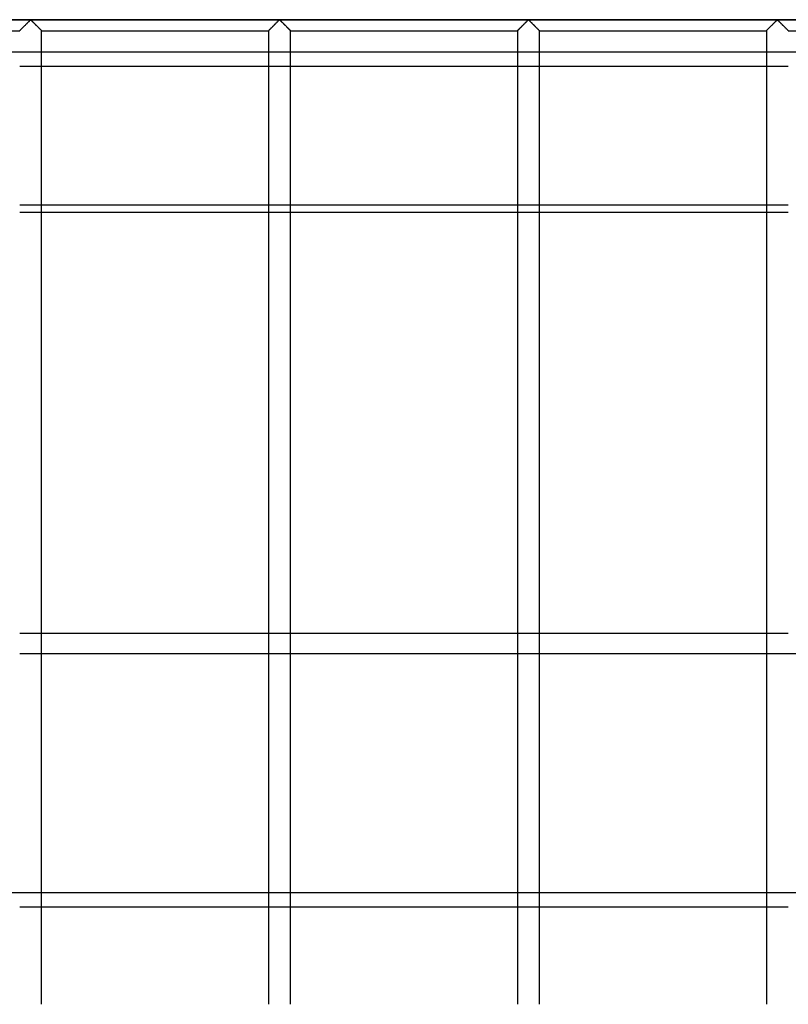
# Model space of a CAD drawing. Header units: millimetres. Extents: x -690 to 690, y -690 to 690.
# Tile 36 of 62: x 168 to 342, y -564 to -340. Entities that reach past the tile are written whole.
import ezdxf

# ---------------------------------------------------------------- set-up
doc = ezdxf.new("R2010")
doc.units = ezdxf.units.MM
doc.layers.add('MAIN-1', color=7, linetype='Continuous')
doc.layers.add('MAIN-2', color=7, linetype='Continuous')

msp = doc.modelspace()

# ---------------------------------------------------------------- linework, layer by layer
at = {"layer": 'MAIN-1'}
for p, q in [((680, -340), (-680, -340)), ((169.26, -340.74), (169.38, -340.63)), ((169.38, -340.63), (169.49, -340.52)), ((169.49, -340.52), (169.6, -340.41)), ((169.6, -340.41), (169.7, -340.31)), ((169.7, -340.31), (169.79, -340.22)), ((169.79, -340.22), (169.89, -340.13)), ((169.89, -340.13), (170, -340.07)), ((170, -340.07), (170.07, -340.1)), ((170.07, -340.1), (170.13, -340.15)), ((170.13, -340.15), (170.18, -340.19)), ((170.18, -340.19), (170.23, -340.25)), ((170.23, -340.25), (170.29, -340.3)), ((170.29, -340.3), (170.35, -340.36)), ((170.35, -340.36), (170.41, -340.41)), ((170.41, -340.41), (170.47, -340.47)), ((170.47, -340.47), (170.53, -340.53)), ((170.53, -340.53), (170.59, -340.6)), ((170.59, -340.6), (170.66, -340.66)), ((170.66, -340.66), (170.73, -340.73)), ((170.73, -340.73), (170.79, -340.79)), ((225.93, -340.74), (226.04, -340.63)), ((226.04, -340.63), (226.16, -340.52)), ((226.16, -340.52), (226.26, -340.41)), ((226.26, -340.41), (226.36, -340.31)), ((226.36, -340.31), (226.46, -340.22)), ((226.46, -340.22), (226.55, -340.13)), ((226.55, -340.13), (226.67, -340.07)), ((226.67, -340.07), (226.74, -340.1)), ((226.74, -340.1), (226.79, -340.15)), ((226.79, -340.15), (226.85, -340.19)), ((226.85, -340.19), (226.9, -340.25)), ((226.9, -340.25), (226.96, -340.3)), ((226.96, -340.3), (227.01, -340.36)), ((227.01, -340.36), (227.07, -340.41)), ((227.07, -340.41), (227.13, -340.47)), ((227.13, -340.47), (227.2, -340.53)), ((227.2, -340.53), (227.26, -340.6)), ((227.26, -340.6), (227.33, -340.66)), ((227.33, -340.66), (227.39, -340.73)), ((227.39, -340.73), (227.46, -340.79)), ((282.6, -340.74), (282.71, -340.63)), ((282.71, -340.63), (282.82, -340.52)), ((282.82, -340.52), (282.93, -340.41)), ((282.93, -340.41), (283.03, -340.31)), ((283.03, -340.31), (283.13, -340.22)), ((283.13, -340.22), (283.22, -340.13)), ((283.22, -340.13), (283.33, -340.07)), ((283.33, -340.07), (283.41, -340.1)), ((283.41, -340.1), (283.46, -340.15)), ((283.46, -340.15), (283.51, -340.19)), ((283.51, -340.19), (283.57, -340.25)), ((283.57, -340.25), (283.62, -340.3)), ((283.62, -340.3), (283.68, -340.36)), ((283.68, -340.36), (283.74, -340.41)), ((283.74, -340.41), (283.8, -340.47)), ((283.8, -340.47), (283.86, -340.53)), ((283.86, -340.53), (283.93, -340.6)), ((283.93, -340.6), (283.99, -340.66)), ((283.99, -340.66), (284.06, -340.73)), ((284.06, -340.73), (284.12, -340.79)), ((339.26, -340.74), (339.38, -340.63)), ((339.38, -340.63), (339.49, -340.52)), ((339.49, -340.52), (339.6, -340.41)), ((339.6, -340.41), (339.7, -340.31)), ((339.7, -340.31), (339.79, -340.22)), ((339.79, -340.22), (339.89, -340.13)), ((339.89, -340.13), (340, -340.07)), ((340, -340.07), (340.07, -340.1)), ((340.07, -340.1), (340.13, -340.15)), ((340.13, -340.15), (340.18, -340.19)), ((340.18, -340.19), (340.23, -340.25)), ((340.23, -340.25), (340.29, -340.3)), ((340.29, -340.3), (340.35, -340.36)), ((340.35, -340.36), (340.41, -340.41)), ((340.41, -340.41), (340.47, -340.47)), ((340.47, -340.47), (340.53, -340.53)), ((340.53, -340.53), (340.59, -340.6)), ((340.59, -340.6), (340.66, -340.66)), ((340.66, -340.66), (340.73, -340.73)), ((340.73, -340.73), (340.79, -340.79)), ((115.83, -342.5), (167.5, -342.5)), ((167.5, -342.5), (167.51, -342.49)), ((167.51, -342.49), (167.53, -342.47)), ((167.53, -342.47), (167.56, -342.44)), ((167.56, -342.44), (167.61, -342.39)), ((167.61, -342.39), (167.67, -342.33)), ((167.67, -342.33), (167.74, -342.26)), ((167.74, -342.26), (167.82, -342.18)), ((167.82, -342.18), (167.91, -342.09)), ((167.91, -342.09), (168.01, -342)), ((168.01, -342), (168.11, -341.89)), ((168.11, -341.89), (168.21, -341.79)), ((168.21, -341.79), (168.32, -341.68)), ((168.32, -341.68), (168.43, -341.57)), ((168.43, -341.57), (168.55, -341.45)), ((168.55, -341.45), (168.67, -341.33)), ((168.67, -341.33), (168.79, -341.21)), ((168.79, -341.21), (168.91, -341.09)), ((168.91, -341.09), (169.03, -340.97)), ((169.03, -340.97), (169.15, -340.86)), ((169.15, -340.86), (169.26, -340.74)), ((170.79, -340.79), (170.86, -340.86)), ((170.86, -340.86), (170.93, -340.93)), ((170.93, -340.93), (170.99, -341)), ((170.99, -341), (171.06, -341.07)), ((171.06, -341.07), (171.13, -341.13)), ((171.13, -341.13), (171.2, -341.2)), ((171.2, -341.2), (171.27, -341.27)), ((171.27, -341.27), (171.34, -341.34)), ((171.34, -341.34), (171.41, -341.41)), ((171.41, -341.41), (171.47, -341.48)), ((171.47, -341.48), (171.54, -341.54)), ((171.54, -341.54), (171.61, -341.61)), ((171.61, -341.61), (171.67, -341.67)), ((171.67, -341.67), (171.73, -341.74)), ((171.73, -341.74), (171.8, -341.8)), ((171.8, -341.8), (171.86, -341.86)), ((171.86, -341.86), (171.92, -341.92)), ((171.92, -341.92), (171.97, -341.98)), ((171.97, -341.98), (172.03, -342.03)), ((172.03, -342.03), (172.09, -342.09)), ((172.09, -342.09), (172.14, -342.14)), ((172.14, -342.14), (172.19, -342.19)), ((172.19, -342.19), (172.24, -342.24)), ((172.24, -342.24), (172.28, -342.28)), ((172.28, -342.28), (172.32, -342.32)), ((172.32, -342.32), (172.36, -342.36)), ((172.36, -342.36), (172.39, -342.39)), ((172.39, -342.39), (172.42, -342.42)), ((172.42, -342.42), (172.44, -342.44)), ((172.44, -342.44), (172.46, -342.46)), ((172.46, -342.46), (172.48, -342.48)), ((172.48, -342.48), (172.49, -342.49)), ((172.49, -342.49), (172.5, -342.5)), ((172.5, -564.17), (172.5, -342.5)), ((172.5, -342.5), (172.5, -342.5)), ((172.5, -342.5), (224.17, -342.5)), ((224.17, -342.49), (224.2, -342.47)), ((224.17, -342.5), (224.17, -342.49)), ((224.17, -342.5), (224.17, -564.17)), ((224.2, -342.47), (224.23, -342.44)), ((224.23, -342.44), (224.28, -342.39)), ((224.28, -342.39), (224.34, -342.33)), ((224.34, -342.33), (224.41, -342.26)), ((224.41, -342.26), (224.49, -342.18)), ((224.49, -342.18), (224.58, -342.09)), ((224.58, -342.09), (224.67, -342)), ((224.67, -342), (224.77, -341.89)), ((224.77, -341.89), (224.88, -341.79)), ((224.88, -341.79), (224.99, -341.68)), ((224.99, -341.68), (225.1, -341.57)), ((225.1, -341.57), (225.22, -341.45)), ((225.22, -341.45), (225.34, -341.33)), ((225.34, -341.33), (225.46, -341.21)), ((225.46, -341.21), (225.58, -341.09)), ((225.58, -341.09), (225.7, -340.97)), ((225.7, -340.97), (225.81, -340.86)), ((225.81, -340.86), (225.93, -340.74)), ((227.46, -340.79), (227.53, -340.86)), ((227.53, -340.86), (227.59, -340.93)), ((227.59, -340.93), (227.66, -341)), ((227.66, -341), (227.73, -341.07)), ((227.73, -341.07), (227.8, -341.13)), ((227.8, -341.13), (227.87, -341.2)), ((227.87, -341.2), (227.94, -341.27)), ((227.94, -341.27), (228.01, -341.34)), ((228.01, -341.34), (228.07, -341.41)), ((228.07, -341.41), (228.14, -341.48)), ((228.14, -341.48), (228.21, -341.54)), ((228.21, -341.54), (228.27, -341.61)), ((228.27, -341.61), (228.34, -341.67)), ((228.34, -341.67), (228.4, -341.74)), ((228.4, -341.74), (228.46, -341.8)), ((228.46, -341.8), (228.52, -341.86)), ((228.52, -341.86), (228.58, -341.92)), ((228.58, -341.92), (228.64, -341.98)), ((228.64, -341.98), (228.7, -342.03)), ((228.7, -342.03), (228.75, -342.09)), ((228.75, -342.09), (228.81, -342.14)), ((228.81, -342.14), (228.86, -342.19)), ((228.86, -342.19), (228.9, -342.24)), ((228.9, -342.24), (228.95, -342.28)), ((228.95, -342.28), (228.99, -342.32)), ((228.99, -342.32), (229.02, -342.36)), ((229.02, -342.36), (229.06, -342.39)), ((229.06, -342.39), (229.08, -342.42)), ((229.08, -342.42), (229.11, -342.44)), ((229.11, -342.44), (229.13, -342.46)), ((229.13, -342.46), (229.15, -342.48)), ((229.15, -342.48), (229.16, -342.49)), ((229.16, -342.49), (229.16, -342.5)), ((229.16, -342.5), (229.17, -342.5)), ((229.17, -564.17), (229.17, -342.5)), ((229.17, -342.5), (280.83, -342.5)), ((280.83, -342.5), (280.84, -342.49)), ((280.83, -342.5), (280.83, -564.17)), ((280.84, -342.49), (280.86, -342.47)), ((280.86, -342.47), (280.9, -342.44)), ((280.9, -342.44), (280.94, -342.39)), ((280.94, -342.39), (281, -342.33)), ((281, -342.33), (281.07, -342.26)), ((281.07, -342.26), (281.15, -342.18)), ((281.15, -342.18), (281.24, -342.09)), ((281.24, -342.09), (281.34, -342)), ((281.34, -342), (281.44, -341.89)), ((281.44, -341.89), (281.55, -341.79)), ((281.55, -341.79), (281.66, -341.68)), ((281.66, -341.68), (281.77, -341.57)), ((281.77, -341.57), (281.88, -341.45)), ((281.88, -341.45), (282, -341.33)), ((282, -341.33), (282.12, -341.21)), ((282.12, -341.21), (282.24, -341.09)), ((282.24, -341.09), (282.36, -340.97)), ((282.36, -340.97), (282.48, -340.86)), ((282.48, -340.86), (282.6, -340.74)), ((284.12, -340.79), (284.19, -340.86)), ((284.19, -340.86), (284.26, -340.93)), ((284.26, -340.93), (284.33, -341)), ((284.33, -341), (284.4, -341.07)), ((284.4, -341.07), (284.47, -341.13)), ((284.47, -341.13), (284.53, -341.2)), ((284.53, -341.2), (284.6, -341.27)), ((284.6, -341.27), (284.67, -341.34)), ((284.67, -341.34), (284.74, -341.41)), ((284.74, -341.41), (284.81, -341.48)), ((284.81, -341.48), (284.87, -341.54)), ((284.87, -341.54), (284.94, -341.61)), ((284.94, -341.61), (285, -341.67)), ((285, -341.67), (285.07, -341.74)), ((285.07, -341.74), (285.13, -341.8)), ((285.13, -341.8), (285.19, -341.86)), ((285.19, -341.86), (285.25, -341.92)), ((285.25, -341.92), (285.31, -341.98)), ((285.31, -341.98), (285.36, -342.03)), ((285.36, -342.03), (285.42, -342.09)), ((285.42, -342.09), (285.47, -342.14)), ((285.47, -342.14), (285.52, -342.19)), ((285.52, -342.19), (285.57, -342.24)), ((285.57, -342.24), (285.61, -342.28)), ((285.61, -342.28), (285.65, -342.32)), ((285.65, -342.32), (285.69, -342.36)), ((285.69, -342.36), (285.72, -342.39)), ((285.72, -342.39), (285.75, -342.42)), ((285.75, -342.42), (285.78, -342.44)), ((285.78, -342.44), (285.8, -342.46)), ((285.8, -342.46), (285.81, -342.48)), ((285.81, -342.48), (285.82, -342.49)), ((285.82, -342.49), (285.83, -342.5)), ((285.83, -564.17), (285.83, -342.5)), ((285.83, -342.5), (285.83, -342.5)), ((285.83, -342.5), (337.5, -342.5)), ((337.5, -342.5), (337.51, -342.49)), ((337.5, -342.5), (337.5, -564.17)), ((337.51, -342.49), (337.53, -342.47)), ((337.53, -342.47), (337.56, -342.44)), ((337.56, -342.44), (337.61, -342.39)), ((337.61, -342.39), (337.67, -342.33)), ((337.67, -342.33), (337.74, -342.26)), ((337.74, -342.26), (337.82, -342.18)), ((337.82, -342.18), (337.91, -342.09)), ((337.91, -342.09), (338.01, -342)), ((338.01, -342), (338.11, -341.89)), ((338.11, -341.89), (338.21, -341.79)), ((338.21, -341.79), (338.32, -341.68)), ((338.32, -341.68), (338.43, -341.57)), ((338.43, -341.57), (338.55, -341.45)), ((338.55, -341.45), (338.67, -341.33)), ((338.67, -341.33), (338.79, -341.21)), ((338.79, -341.21), (338.91, -341.09)), ((338.91, -341.09), (339.03, -340.97)), ((339.03, -340.97), (339.15, -340.86)), ((339.15, -340.86), (339.26, -340.74)), ((340.79, -340.79), (340.86, -340.86)), ((340.86, -340.86), (340.93, -340.93)), ((340.93, -340.93), (340.99, -341)), ((340.99, -341), (341.06, -341.07)), ((341.06, -341.07), (341.13, -341.13)), ((341.13, -341.13), (341.2, -341.2)), ((341.2, -341.2), (341.27, -341.27)), ((341.27, -341.27), (341.34, -341.34)), ((341.34, -341.34), (341.41, -341.41)), ((341.41, -341.41), (341.47, -341.48)), ((341.47, -341.48), (341.54, -341.54)), ((341.54, -341.54), (341.61, -341.61)), ((341.61, -341.61), (341.67, -341.67)), ((341.67, -341.67), (341.73, -341.74)), ((341.73, -341.74), (341.8, -341.8)), ((341.8, -341.8), (341.86, -341.86)), ((341.86, -341.86), (341.92, -341.92)), ((341.92, -341.92), (341.97, -341.98)), ((341.97, -341.98), (342.03, -342.03)), ((342.03, -342.03), (342.09, -342.09)), ((342.09, -342.09), (342.14, -342.14)), ((342.14, -342.14), (342.19, -342.19)), ((342.19, -342.19), (342.24, -342.24)), ((342.24, -342.24), (342.28, -342.28)), ((342.28, -342.28), (342.32, -342.32)), ((342.32, -342.32), (342.36, -342.36)), ((342.36, -342.36), (342.39, -342.39)), ((342.39, -342.39), (342.42, -342.42)), ((342.42, -342.42), (342.44, -342.44)), ((342.44, -342.44), (342.46, -342.46)), ((342.46, -342.46), (342.48, -342.48)), ((342.48, -342.48), (342.49, -342.49)), ((342.49, -342.49), (342.5, -342.5)), ((342.5, -342.5), (342.5, -342.5)), ((342.5, -342.5), (394.17, -342.5)), ((172.5, -350.59), (224.17, -350.59)), ((229.17, -350.59), (280.83, -350.59)), ((285.83, -350.59), (337.5, -350.59)), ((224.17, -382.24), (172.5, -382.24)), ((280.83, -382.24), (229.17, -382.24)), ((337.5, -382.24), (285.83, -382.24)), ((172.5, -383.79), (224.17, -383.79)), ((229.17, -383.79), (280.83, -383.79)), ((285.83, -383.79), (337.5, -383.79)), ((172.5, -479.65), (224.17, -479.65)), ((229.17, -479.65), (280.83, -479.65)), ((285.83, -479.65), (337.5, -479.65)), ((224.17, -484.4), (172.5, -484.4)), ((280.83, -484.4), (229.17, -484.4)), ((337.5, -484.4), (285.83, -484.4)), ((394.17, -484.4), (342.5, -484.4)), ((172.5, -542.01), (224.17, -542.01)), ((229.17, -542.01), (280.83, -542.01)), ((285.83, -542.01), (337.5, -542.01))]:
    msp.add_line(p, q, dxfattribs=at)
at = {"layer": 'MAIN-2'}
for p, q in [((-677.5, -340), (677.5, -340)), ((169.28, -340.72), (169.19, -340.82)), ((169.37, -340.63), (169.28, -340.72)), ((169.46, -340.54), (169.37, -340.63)), ((169.55, -340.46), (169.46, -340.54)), ((169.63, -340.37), (169.55, -340.46)), ((169.71, -340.29), (169.63, -340.37)), ((169.79, -340.22), (169.71, -340.29)), ((169.87, -340.15), (169.79, -340.22)), ((169.94, -340.09), (169.87, -340.15)), ((170.06, -340.09), (169.94, -340.09)), ((170.13, -340.15), (170.06, -340.09)), ((170.21, -340.22), (170.13, -340.15)), ((170.29, -340.29), (170.21, -340.22)), ((170.37, -340.37), (170.29, -340.29)), ((170.45, -340.46), (170.37, -340.37)), ((170.54, -340.54), (170.45, -340.46)), ((170.63, -340.63), (170.54, -340.54)), ((170.72, -340.72), (170.63, -340.63)), ((170.81, -340.82), (170.72, -340.72)), ((225.95, -340.72), (225.85, -340.82)), ((226.04, -340.63), (225.95, -340.72)), ((226.13, -340.54), (226.04, -340.63)), ((226.22, -340.46), (226.13, -340.54)), ((226.3, -340.37), (226.22, -340.46)), ((226.38, -340.29), (226.3, -340.37)), ((226.46, -340.22), (226.38, -340.29)), ((226.53, -340.15), (226.46, -340.22)), ((226.61, -340.09), (226.53, -340.15)), ((226.72, -340.09), (226.61, -340.09)), ((226.8, -340.15), (226.72, -340.09)), ((226.87, -340.22), (226.8, -340.15)), ((226.95, -340.29), (226.87, -340.22)), ((227.03, -340.37), (226.95, -340.29)), ((227.12, -340.46), (227.03, -340.37)), ((227.2, -340.54), (227.12, -340.46)), ((227.29, -340.63), (227.2, -340.54)), ((227.39, -340.72), (227.29, -340.63)), ((227.48, -340.82), (227.39, -340.72)), ((282.61, -340.72), (282.52, -340.82)), ((282.71, -340.63), (282.61, -340.72)), ((282.8, -340.54), (282.71, -340.63)), ((282.88, -340.46), (282.8, -340.54)), ((282.97, -340.37), (282.88, -340.46)), ((283.05, -340.29), (282.97, -340.37)), ((283.13, -340.22), (283.05, -340.29)), ((283.2, -340.15), (283.13, -340.22)), ((283.28, -340.09), (283.2, -340.15)), ((283.39, -340.09), (283.28, -340.09)), ((283.47, -340.15), (283.39, -340.09)), ((283.54, -340.22), (283.47, -340.15)), ((283.62, -340.29), (283.54, -340.22)), ((283.7, -340.37), (283.62, -340.29)), ((283.78, -340.46), (283.7, -340.37)), ((283.87, -340.54), (283.78, -340.46)), ((283.96, -340.63), (283.87, -340.54)), ((284.05, -340.72), (283.96, -340.63)), ((284.15, -340.82), (284.05, -340.72)), ((339.28, -340.72), (339.19, -340.82)), ((339.37, -340.63), (339.28, -340.72)), ((339.46, -340.54), (339.37, -340.63)), ((339.55, -340.46), (339.46, -340.54)), ((339.63, -340.37), (339.55, -340.46)), ((339.71, -340.29), (339.63, -340.37)), ((339.79, -340.22), (339.71, -340.29)), ((339.87, -340.15), (339.79, -340.22)), ((339.94, -340.09), (339.87, -340.15)), ((340.06, -340.09), (339.94, -340.09)), ((340.13, -340.15), (340.06, -340.09)), ((340.21, -340.22), (340.13, -340.15)), ((340.29, -340.29), (340.21, -340.22)), ((340.37, -340.37), (340.29, -340.29)), ((340.45, -340.46), (340.37, -340.37)), ((340.54, -340.54), (340.45, -340.46)), ((340.63, -340.63), (340.54, -340.54)), ((340.72, -340.72), (340.63, -340.63)), ((340.81, -340.82), (340.72, -340.72)), ((167.51, -342.5), (167.5, -342.5)), ((167.52, -342.48), (167.51, -342.5)), ((167.54, -342.46), (167.52, -342.48)), ((167.57, -342.43), (167.54, -342.46)), ((167.61, -342.39), (167.57, -342.43)), ((167.66, -342.34), (167.61, -342.39)), ((167.71, -342.29), (167.66, -342.34)), ((167.77, -342.23), (167.71, -342.29)), ((167.84, -342.16), (167.77, -342.23)), ((167.92, -342.09), (167.84, -342.16)), ((167.99, -342.01), (167.92, -342.09)), ((168.07, -341.93), (167.99, -342.01)), ((168.16, -341.84), (168.07, -341.93)), ((168.24, -341.76), (168.16, -341.84)), ((168.33, -341.67), (168.24, -341.76)), ((168.42, -341.58), (168.33, -341.67)), ((168.52, -341.49), (168.42, -341.58)), ((168.61, -341.39), (168.52, -341.49)), ((168.71, -341.3), (168.61, -341.39)), ((168.8, -341.2), (168.71, -341.3)), ((168.9, -341.1), (168.8, -341.2)), ((169, -341.01), (168.9, -341.1)), ((169.09, -340.91), (169, -341.01)), ((169.19, -340.82), (169.09, -340.91)), ((170.91, -340.91), (170.81, -340.82)), ((171, -341.01), (170.91, -340.91)), ((171.1, -341.1), (171, -341.01)), ((171.2, -341.2), (171.1, -341.1)), ((171.29, -341.3), (171.2, -341.2)), ((171.39, -341.39), (171.29, -341.3)), ((171.48, -341.49), (171.39, -341.39)), ((171.58, -341.58), (171.48, -341.49)), ((171.67, -341.67), (171.58, -341.58)), ((171.76, -341.76), (171.67, -341.67)), ((171.84, -341.84), (171.76, -341.76)), ((171.93, -341.93), (171.84, -341.84)), ((172.01, -342.01), (171.93, -341.93)), ((172.08, -342.09), (172.01, -342.01)), ((172.16, -342.16), (172.08, -342.09)), ((172.23, -342.23), (172.16, -342.16)), ((172.29, -342.29), (172.23, -342.23)), ((172.34, -342.34), (172.29, -342.29)), ((172.39, -342.39), (172.34, -342.34)), ((172.43, -342.43), (172.39, -342.39)), ((172.46, -342.46), (172.43, -342.43)), ((172.48, -342.48), (172.46, -342.46)), ((172.49, -342.5), (172.48, -342.48)), ((172.5, -342.5), (172.49, -342.5)), ((224.19, -342.48), (224.17, -342.5)), ((224.17, -342.5), (224.17, -342.5)), ((224.21, -342.46), (224.19, -342.48)), ((224.24, -342.43), (224.21, -342.46)), ((224.28, -342.39), (224.24, -342.43)), ((224.33, -342.34), (224.28, -342.39)), ((224.38, -342.29), (224.33, -342.34)), ((224.44, -342.23), (224.38, -342.29)), ((224.51, -342.16), (224.44, -342.23)), ((224.58, -342.09), (224.51, -342.16)), ((224.66, -342.01), (224.58, -342.09)), ((224.74, -341.93), (224.66, -342.01)), ((224.82, -341.84), (224.74, -341.93)), ((224.91, -341.76), (224.82, -341.84)), ((225, -341.67), (224.91, -341.76)), ((225.09, -341.58), (225, -341.67)), ((225.18, -341.49), (225.09, -341.58)), ((225.28, -341.39), (225.18, -341.49)), ((225.37, -341.3), (225.28, -341.39)), ((225.47, -341.2), (225.37, -341.3)), ((225.57, -341.1), (225.47, -341.2)), ((225.66, -341.01), (225.57, -341.1)), ((225.76, -340.91), (225.66, -341.01)), ((225.85, -340.82), (225.76, -340.91)), ((227.57, -340.91), (227.48, -340.82)), ((227.67, -341.01), (227.57, -340.91)), ((227.77, -341.1), (227.67, -341.01)), ((227.86, -341.2), (227.77, -341.1)), ((227.96, -341.3), (227.86, -341.2)), ((228.06, -341.39), (227.96, -341.3)), ((228.15, -341.49), (228.06, -341.39)), ((228.24, -341.58), (228.15, -341.49)), ((228.33, -341.67), (228.24, -341.58)), ((228.42, -341.76), (228.33, -341.67)), ((228.51, -341.84), (228.42, -341.76)), ((228.59, -341.93), (228.51, -341.84)), ((228.67, -342.01), (228.59, -341.93)), ((228.75, -342.09), (228.67, -342.01)), ((228.82, -342.16), (228.75, -342.09)), ((228.89, -342.23), (228.82, -342.16)), ((228.95, -342.29), (228.89, -342.23)), ((229.01, -342.34), (228.95, -342.29)), ((229.06, -342.39), (229.01, -342.34)), ((229.09, -342.43), (229.06, -342.39)), ((229.13, -342.46), (229.09, -342.43)), ((229.15, -342.48), (229.13, -342.46)), ((229.16, -342.5), (229.15, -342.48)), ((229.17, -342.5), (229.16, -342.5)), ((280.84, -342.5), (280.83, -342.5)), ((280.85, -342.48), (280.84, -342.5)), ((280.87, -342.46), (280.85, -342.48)), ((280.91, -342.43), (280.87, -342.46)), ((280.94, -342.39), (280.91, -342.43)), ((280.99, -342.34), (280.94, -342.39)), ((281.05, -342.29), (280.99, -342.34)), ((281.11, -342.23), (281.05, -342.29)), ((281.18, -342.16), (281.11, -342.23)), ((281.25, -342.09), (281.18, -342.16)), ((281.33, -342.01), (281.25, -342.09)), ((281.41, -341.93), (281.33, -342.01)), ((281.49, -341.84), (281.41, -341.93)), ((281.58, -341.76), (281.49, -341.84)), ((281.67, -341.67), (281.58, -341.76)), ((281.76, -341.58), (281.67, -341.67)), ((281.85, -341.49), (281.76, -341.58)), ((281.94, -341.39), (281.85, -341.49)), ((282.04, -341.3), (281.94, -341.39)), ((282.14, -341.2), (282.04, -341.3)), ((282.23, -341.1), (282.14, -341.2)), ((282.33, -341.01), (282.23, -341.1)), ((282.43, -340.91), (282.33, -341.01)), ((282.52, -340.82), (282.43, -340.91)), ((284.24, -340.91), (284.15, -340.82)), ((284.34, -341.01), (284.24, -340.91)), ((284.43, -341.1), (284.34, -341.01)), ((284.53, -341.2), (284.43, -341.1)), ((284.63, -341.3), (284.53, -341.2)), ((284.72, -341.39), (284.63, -341.3)), ((284.82, -341.49), (284.72, -341.39)), ((284.91, -341.58), (284.82, -341.49)), ((285, -341.67), (284.91, -341.58)), ((285.09, -341.76), (285, -341.67)), ((285.18, -341.84), (285.09, -341.76)), ((285.26, -341.93), (285.18, -341.84)), ((285.34, -342.01), (285.26, -341.93)), ((285.42, -342.09), (285.34, -342.01)), ((285.49, -342.16), (285.42, -342.09)), ((285.56, -342.23), (285.49, -342.16)), ((285.62, -342.29), (285.56, -342.23)), ((285.67, -342.34), (285.62, -342.29)), ((285.72, -342.39), (285.67, -342.34)), ((285.76, -342.43), (285.72, -342.39)), ((285.79, -342.46), (285.76, -342.43)), ((285.81, -342.48), (285.79, -342.46)), ((285.83, -342.5), (285.81, -342.48)), ((285.83, -342.5), (285.83, -342.5)), ((337.51, -342.5), (337.5, -342.5)), ((337.52, -342.48), (337.51, -342.5)), ((337.54, -342.46), (337.52, -342.48)), ((337.57, -342.43), (337.54, -342.46)), ((337.61, -342.39), (337.57, -342.43)), ((337.66, -342.34), (337.61, -342.39)), ((337.71, -342.29), (337.66, -342.34)), ((337.77, -342.23), (337.71, -342.29)), ((337.84, -342.16), (337.77, -342.23)), ((337.92, -342.09), (337.84, -342.16)), ((337.99, -342.01), (337.92, -342.09)), ((338.07, -341.93), (337.99, -342.01)), ((338.16, -341.84), (338.07, -341.93)), ((338.24, -341.76), (338.16, -341.84)), ((338.33, -341.67), (338.24, -341.76)), ((338.42, -341.58), (338.33, -341.67)), ((338.52, -341.49), (338.42, -341.58)), ((338.61, -341.39), (338.52, -341.49)), ((338.71, -341.3), (338.61, -341.39)), ((338.8, -341.2), (338.71, -341.3)), ((338.9, -341.1), (338.8, -341.2)), ((339, -341.01), (338.9, -341.1)), ((339.09, -340.91), (339, -341.01)), ((339.19, -340.82), (339.09, -340.91)), ((340.91, -340.91), (340.81, -340.82)), ((341, -341.01), (340.91, -340.91)), ((341.1, -341.1), (341, -341.01)), ((341.2, -341.2), (341.1, -341.1)), ((341.29, -341.3), (341.2, -341.2)), ((341.39, -341.39), (341.29, -341.3)), ((341.48, -341.49), (341.39, -341.39)), ((341.58, -341.58), (341.48, -341.49)), ((341.67, -341.67), (341.58, -341.58)), ((341.76, -341.76), (341.67, -341.67)), ((341.84, -341.84), (341.76, -341.76)), ((341.93, -341.93), (341.84, -341.84)), ((342.01, -342.01), (341.93, -341.93)), ((342.08, -342.09), (342.01, -342.01)), ((342.16, -342.16), (342.08, -342.09)), ((342.23, -342.23), (342.16, -342.16)), ((342.29, -342.29), (342.23, -342.23)), ((342.34, -342.34), (342.29, -342.29)), ((342.39, -342.39), (342.34, -342.34)), ((342.43, -342.43), (342.39, -342.39)), ((342.46, -342.46), (342.43, -342.43)), ((342.48, -342.48), (342.46, -342.46)), ((342.49, -342.5), (342.48, -342.48)), ((342.5, -342.5), (342.49, -342.5)), ((667.5, -347.37), (-667.5, -347.37)), ((167.5, -350.59), (172.5, -350.59)), ((224.17, -350.59), (229.17, -350.59)), ((280.83, -350.59), (285.83, -350.59)), ((337.5, -350.59), (342.5, -350.59)), ((172.5, -382.24), (167.5, -382.24)), ((229.17, -382.24), (224.17, -382.24)), ((285.83, -382.24), (280.83, -382.24)), ((342.5, -382.24), (337.5, -382.24)), ((167.5, -383.79), (172.5, -383.79)), ((224.17, -383.79), (229.17, -383.79)), ((280.83, -383.79), (285.83, -383.79)), ((337.5, -383.79), (342.5, -383.79)), ((167.5, -479.65), (172.5, -479.65)), ((224.17, -479.65), (229.17, -479.65)), ((280.83, -479.65), (285.83, -479.65)), ((337.5, -479.65), (342.5, -479.65)), ((172.5, -484.4), (167.5, -484.4)), ((229.17, -484.4), (224.17, -484.4)), ((285.83, -484.4), (280.83, -484.4)), ((342.5, -484.4), (337.5, -484.4)), ((667.5, -538.8), (-667.5, -538.8)), ((167.5, -542.01), (172.5, -542.01)), ((224.17, -542.01), (229.17, -542.01)), ((280.83, -542.01), (285.83, -542.01)), ((337.5, -542.01), (342.5, -542.01))]:
    msp.add_line(p, q, dxfattribs=at)

doc.saveas('drawing.dxf')
